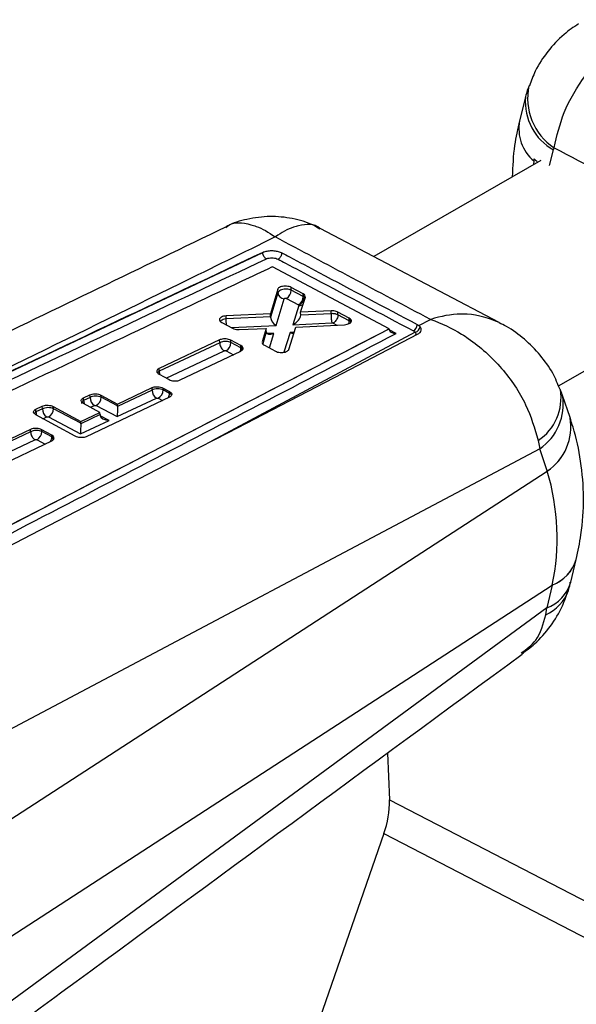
# Model space of a CAD drawing. Header units: millimetres. Extents: x 60 to 406, y 6 to 289.
# Tile 40 of 43: x 344 to 363, y 204 to 239. Entities that reach past the tile are written whole.
import ezdxf

# ---------------------------------------------------------------- set-up
doc = ezdxf.new("R2010")
doc.units = ezdxf.units.MM

msp = doc.modelspace()

# ---------------------------------------------------------------- linework, layer by layer
at = {"color": 7, "linetype": 'Continuous', "lineweight": 25}
for p, q in [((361.700044, 235.825975), (361.49171, 235.000242)), ((362.685332, 233.975364), (362.708283, 234.051405)), ((362.23524, 233.606828), (356.368388, 230.219967)), ((361.991775, 233.585274), (361.986431, 233.463195)), ((360.77841, 227.907118), (354.47744, 231.211687)), ((335.765063, 222.467884), (352.464023, 230.370531)), ((352.464057, 230.369754), (352.463705, 230.36956)), ((352.464023, 230.370531), (352.482926, 230.378891)), ((352.464057, 230.369754), (352.464023, 230.370531)), ((356.900854, 227.676631), (352.798061, 229.857865)), ((362.85744, 225.669185), (369.810331, 229.683003)), ((352.988663, 229.070449), (352.731661, 228.207731)), ((352.994095, 228.945208), (352.988663, 229.070449)), ((353.882045, 228.912293), (353.459552, 229.135958)), ((353.463765, 229.038813), (353.459552, 229.135958)), ((353.88623, 228.815807), (353.463765, 229.038813)), ((352.994095, 228.945208), (352.7367, 228.0865)), ((352.929554, 227.7965), (353.211524, 228.737194)), ((353.295728, 228.749225), (353.718153, 228.526241)), ((353.790467, 228.259837), (353.959063, 228.790791)), ((353.918929, 228.888279), (353.882045, 228.912293)), ((353.88623, 228.815807), (353.882045, 228.912293)), ((353.923114, 228.791821), (353.918929, 228.888279)), ((353.959063, 228.790791), (353.958467, 228.815478)), ((353.731766, 228.504692), (353.514525, 227.82509)), ((353.718153, 228.526241), (353.724617, 228.522042)), ((353.724617, 228.522042), (353.731766, 228.504692)), ((354.861518, 228.313797), (353.790467, 228.259837)), ((354.865983, 228.210894), (354.861518, 228.313797)), ((352.731661, 228.207731), (351.174312, 228.133841)), ((351.17875, 228.031523), (351.174312, 228.133841)), ((351.17875, 228.031523), (351.178596, 228.03147)), ((352.736023, 228.107171), (351.17875, 228.031523)), ((352.736023, 228.107171), (352.731661, 228.207731)), ((353.794742, 228.161308), (353.790467, 228.259837)), ((354.865986, 228.21082), (353.79483, 228.158776)), ((354.865986, 228.21082), (354.865983, 228.210894)), ((355.497798, 228.057774), (355.098514, 228.268815)), ((355.10264, 228.173706), (355.098514, 228.268815)), ((355.10264, 228.1737), (355.10264, 228.173706)), ((355.501911, 227.962943), (355.10264, 228.173706)), ((355.538932, 228.030216), (355.497798, 228.057774)), ((355.501911, 227.962943), (355.497798, 228.057774)), ((355.543047, 227.935345), (355.538932, 228.030216)), ((357.954111, 227.791336), (358.359502, 228.009134)), ((339.151178, 218.472972), (356.900854, 227.676631)), ((350.989162, 227.919933), (351.017682, 227.902165)), ((351.017682, 227.902165), (351.395523, 227.699992)), ((351.631157, 227.653549), (352.579705, 227.695455)), ((352.579705, 227.695455), (352.440217, 227.220711)), ((352.584644, 227.581609), (352.579705, 227.695455)), ((353.378474, 226.956505), (353.627039, 227.743599)), ((353.514525, 227.82509), (354.891855, 227.892004)), ((353.627039, 227.743599), (355.340189, 227.825269)), ((356.900904, 227.675457), (356.900854, 227.676631)), ((356.901693, 227.664459), (356.900904, 227.675457)), ((357.896071, 227.828557), (357.954111, 227.791336)), ((357.993956, 227.752839), (357.954111, 227.791336)), ((350.944897, 227.290948), (348.816243, 226.282315)), ((350.94944, 227.186218), (350.944897, 227.290948)), ((351.689295, 227.091056), (351.337117, 227.279629)), ((351.340822, 227.194238), (351.337117, 227.279629)), ((350.949415, 227.186175), (348.820499, 226.184217)), ((350.94944, 227.186218), (350.949415, 227.186175)), ((351.692879, 227.0084), (351.340822, 227.194238)), ((351.732779, 227.061108), (351.689295, 227.091056)), ((351.692879, 227.0084), (351.689295, 227.091056)), ((351.736354, 226.978701), (351.732779, 227.061108)), ((352.484664, 227.121263), (352.517645, 227.100178)), ((352.517645, 227.100178), (352.907931, 226.891757)), ((349.55949, 225.881508), (351.68803, 226.893213)), ((348.820499, 226.184217), (348.816243, 226.282315)), ((348.779002, 226.107719), (348.814911, 226.084084)), ((348.814911, 226.084084), (349.167153, 225.893758)), ((347.349885, 225.031268), (348.566813, 225.609117)), ((348.570629, 225.521139), (348.566813, 225.609117)), ((348.953362, 225.596826), (349.180479, 225.474041)), ((348.956303, 225.529032), (348.953362, 225.596826)), ((346.158675, 225.251991), (346.384657, 225.358939)), ((346.162765, 225.1577), (346.158675, 225.251991)), ((346.388774, 225.264018), (346.162765, 225.1577)), ((349.179584, 225.277769), (346.252157, 223.884722)), ((346.388774, 225.264018), (346.384657, 225.358939)), ((346.771173, 225.345757), (347.349885, 225.031268)), ((346.774376, 225.27191), (346.771173, 225.345757)), ((347.352683, 224.966748), (346.774376, 225.27191)), ((347.345272, 224.592396), (348.723854, 225.241198)), ((348.570629, 225.521139), (347.352729, 224.947963)), ((348.723854, 225.241198), (348.788267, 225.239444)), ((349.183291, 225.409213), (348.956303, 225.529032)), ((349.183291, 225.409213), (349.180479, 225.474041)), ((363.26701, 224.556588), (363.004755, 225.33516)), ((344.481659, 224.851761), (344.707649, 224.958573)), ((344.485923, 224.753486), (344.481659, 224.851761)), ((344.711934, 224.859805), (344.485923, 224.753486)), ((344.711934, 224.859805), (344.707649, 224.958573)), ((345.09419, 224.944777), (346.058879, 224.418303)), ((345.097533, 224.867697), (345.09419, 224.944777)), ((346.06145, 224.359057), (345.097533, 224.867697)), ((346.736657, 224.740105), (346.157796, 225.055265)), ((346.541968, 224.984059), (346.606368, 224.982304)), ((346.606368, 224.982304), (347.345272, 224.592396)), ((347.352683, 224.966748), (347.349885, 225.031268)), ((345.865608, 223.897839), (344.480798, 224.654665)), ((344.865126, 224.579846), (344.929526, 224.578091)), ((344.929526, 224.578091), (346.054037, 223.984706)), ((346.058879, 224.418303), (346.736657, 224.740105)), ((346.740146, 224.659661), (346.061495, 224.340273)), ((346.740146, 224.659661), (346.736657, 224.740105)), ((346.054037, 223.984706), (347.054743, 224.455668)), ((346.06145, 224.359057), (346.058879, 224.418303)), ((344.294636, 224.141087), (342.165935, 223.132345)), ((344.298241, 224.057221), (342.169279, 223.055253)), ((344.298271, 224.057273), (344.294636, 224.141087)), ((344.298271, 224.057273), (344.298241, 224.057221)), ((345.039434, 223.934563), (344.687072, 224.127395)), ((344.689766, 224.065279), (344.687072, 224.127395)), ((345.041825, 223.879442), (344.689766, 224.065279)), ((345.088989, 223.89815), (345.039434, 223.934563)), ((345.041825, 223.879442), (345.039434, 223.934563)), ((345.091342, 223.843908), (345.088989, 223.89815)), ((342.90961, 222.723402), (345.03822, 223.734484)), ((362.148643, 223.749264), (362.20375, 223.456494)), ((362.20375, 223.456494), (341.606519, 212.543744)), ((362.466004, 222.677928), (362.20375, 223.456494)), ((342.005514, 209.396026), (362.466613, 222.676122)), ((363.290546, 218.761124), (363.484316, 219.561236)), ((342.179708, 205.380481), (362.640807, 218.660572)), ((362.640357, 218.658719), (362.446586, 217.858607)), ((362.446586, 217.858607), (342.026607, 202.859811)), ((362.414504, 217.620611), (362.446586, 217.858607)), ((356.842578, 212.75027), (356.914019, 211.103378)), ((356.914019, 211.103378), (365.901704, 206.448157)), ((356.722538, 209.921143), (353.787505, 201.461709)), ((356.722538, 209.921143), (365.710223, 205.265922))]:
    msp.add_line(p, q, dxfattribs=at)
at = {"color": 8, "linetype": 'Continuous', "lineweight": 25}
for p, q in [((362.545945, 233.422905), (362.685332, 233.975364)), ((351.357847, 227.720149), (352.929554, 227.7965)), ((354.935201, 227.8838), (355.070448, 227.812409)), ((357.152091, 227.514229), (356.908536, 227.643457)), ((357.819994, 227.561343), (350.656239, 223.722407)), ((352.584759, 227.579058), (352.457984, 227.15255)), ((352.846584, 227.520423), (352.615974, 227.510086)), ((352.69372, 227.006147), (352.846584, 227.520423)), ((353.425689, 227.546905), (353.204362, 226.854332)), ((353.566949, 227.553321), (353.425689, 227.546905)), ((349.0667, 225.948035), (351.10243, 226.906136)), ((351.172783, 226.904648), (351.428311, 226.769764)), ((348.788267, 225.239444), (348.935603, 225.161668)), ((346.406035, 224.920112), (346.541968, 224.984059)), ((344.732157, 224.517296), (344.865126, 224.579846)), ((347.054743, 224.455668), (346.746962, 224.618076)), ((342.390811, 222.807464), (344.451263, 223.777184)), ((344.521728, 223.775689), (344.807452, 223.624867))]:
    msp.add_line(p, q, dxfattribs=at)
at = {"color": 8, "linetype": 'Continuous', "lineweight": 25, "flags": 128}
for points in [[(355.543047, 227.935345), (355.540894, 227.894439), (355.540124, 227.889697)], [(351.73078, 226.92022), (351.734183, 226.937808), (351.736354, 226.978701)], [(351.754859, 226.952213), (351.73638, 226.978684), (351.736354, 226.978701), (351.736354, 226.978701)], [(345.113024, 223.807774), (345.091367, 223.843892), (345.091342, 223.843908), (345.091342, 223.843908)]]:
    msp.add_lwpolyline(points, dxfattribs=at)
at = {"color": 7, "linetype": 'Continuous', "lineweight": 25, "flags": 128}
for points in [[(350.020279, 223.392303), (350.251745, 223.512445), (351.256269, 224.033867), (355.274104, 226.119822), (357.905393, 227.486362)], [(340.176966, 218.284412), (340.601327, 218.50458), (344.620157, 220.589807), (350.020279, 223.392303)]]:
    msp.add_lwpolyline(points, dxfattribs=at)
at = {"color": 8, "linetype": 'Continuous', "lineweight": 25}
for centre, radius, start, end in [((363.857397, 235.787929), 2.082302, 167.6571135, 236.5061034), ((363.638894, 235.670721), 1.945127, 175.4340828, 240.6442214), ((362.982782, 234.731355), 1.515123, 169.7776671, 229.150301), ((353.759931, 228.73294), 0.229979, 262.9653967, 301.9564728), ((355.203485, 227.958234), 0.298463, 340.0479385, 0.9040114), ((351.38697, 227.004339), 0.305937, 336.2791439, 0.7606079), ((349.131485, 226.179966), 0.311015, 179.2168643, 201.1879282), ((361.130752, 225.259478), 1.821222, 303.9801664, 8.9285754), ((348.862874, 225.407583), 0.320421, 332.6985413, 0.2915053), ((361.112384, 225.032062), 1.916636, 304.7096324, 9.0736541), ((346.474536, 225.153484), 0.311799, 179.2252736, 201.6734653), ((344.796385, 224.749166), 0.310492, 179.2027197, 200.8512228), ((361.432115, 224.22884), 1.863936, 303.6887299, 10.127327), ((361.432882, 224.227255), 1.864031, 303.6809006, 10.0616413), ((344.716403, 223.878388), 0.325424, 329.6664922, 0.1855937), ((344.873016, 223.83576), 0.218478, 340.005711, 2.1372035), ((362.139437, 219.972997), 1.406502, 290.8637138, 342.9770386), ((362.139349, 219.975295), 1.40711, 290.8777086, 342.9907401), ((361.972058, 219.148206), 1.374134, 290.2018995, 343.6388217), ((361.822864, 218.971027), 1.474334, 293.6590269, 340.3954237)]:
    msp.add_arc(centre, radius, start, end, dxfattribs=at)
at = {"color": 7, "linetype": 'Continuous', "lineweight": 25}
for centre, radius, start, end in [((353.132447, 229.037518), 0.331321, 299.5260261, 0.2240085), ((353.224976, 228.968897), 0.232093, 185.8583353, 266.6772907), ((353.55498, 228.814516), 0.331252, 299.5112446, 0.2231748), ((353.636959, 228.794452), 0.286167, 287.8375227, 359.4730597), ((357.626798, 227.841506), 0.269584, 299.6569112, 357.2466475), ((357.778593, 227.773718), 0.216373, 281.0311307, 354.4628297), ((351.009489, 227.19295), 0.331335, 299.5270496, 0.2226314), ((346.713438, 225.259782), 0.324692, 179.2523549, 238.1227847), ((346.442999, 225.270614), 0.331379, 299.5377392, 0.2240071), ((348.895236, 225.516908), 0.324635, 179.2532053, 238.1348383), ((348.624986, 225.527735), 0.331319, 299.5260852, 0.2243038), ((345.036587, 224.855561), 0.324681, 179.2509778, 238.1234075), ((344.766161, 224.866398), 0.331375, 299.5372557, 0.2244907), ((344.358438, 224.063988), 0.331331, 299.5269304, 0.2232238), ((353.683118, 211.020049), 3.231975, 340.1224924, 1.4774175)]:
    msp.add_arc(centre, radius, start, end, dxfattribs=at)
for centre, major_axis, ratio, start_param, end_param in [((364.128177, 230.362536), (2.06702, 19.402711), 0.127867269, 1.41357954, 1.417562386), ((365.24666, 234.795642), (3.79816, 0.144716), 0.528638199, 3.668149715, 3.723280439), ((353.691127, 228.706938), (0.275483, 0.007963), 0.538753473, 0.554223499, 0.7683677), ((352.701455, 227.981897), (0.012336, 0.228114), 0.146133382, 5.196636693, 5.30164425), ((352.936854, 227.993332), (-0.157254, 0.200931), 0.616691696, 0.690352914, 2.201688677), ((353.521826, 228.021919), (0.253908, 0.195023), 0.515020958, 4.30895719, 5.925299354), ((353.55913, 228.138619), (0.23298, 0.045065), 0.800465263, 6.151351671, 6.164634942), ((355.308033, 227.854525), (0.273932, 0.008023), 0.538971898, 0.523996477, 0.768820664), ((352.618836, 227.706719), (0.0121, 0.228021), 0.144860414, 2.159246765, 2.172682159), ((352.853884, 227.717257), (0.249519, 0.194991), 0.519097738, 2.788639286, 4.299895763), ((353.43299, 227.743734), (-0.154803, 0.202187), 0.613716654, 2.209685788, 2.737900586), ((351.499116, 226.900015), (0.273796, 0.008028), 0.538991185, 0.507115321, 0.768892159), ((348.763274, 225.421087), (0.272626, 0.008073), 0.539157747, 0.768252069, 2.339428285), ((346.581382, 225.163946), (0.272626, 0.008073), 0.539157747, 0.768433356, 2.339229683), ((344.90454, 224.759733), (0.272626, 0.008073), 0.539157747, 0.768433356, 2.339229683), ((347.352573, 224.789229), (0.005799, 0.253904), 0.017491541, 0.895850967, 2.458259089), ((347.192009, 224.873956), (0.104489, 0.201834), 0.606126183, 5.373855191, 5.47054079), ((346.900641, 224.576537), (-0.113208, 0.197635), 0.577151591, 0.840705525, 0.920614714), ((347.062045, 224.652499), (0.321385, -0.00734), 0.61267004, 3.221164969, 4.703663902), ((346.061339, 224.181538), (0.005799, 0.253904), 0.017491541, 0.895850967, 2.458259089), ((345.900775, 224.266265), (0.104489, 0.201834), 0.606126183, 5.373855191, 5.47054079), ((344.848415, 223.771165), (0.27338, 0.008044), 0.539050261, 0.460886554, 0.769147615), ((356.116043, 216.784564), (2.491127, 10.007213), 0.64631243, 5.492181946, 5.492401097), ((346.127492, 221.261825), (16.639946, -1.810813), 0.688106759, 6.213714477, 6.562342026), ((356.162495, 215.713751), (5.455162, 8.595396), 0.471379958, 5.337527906, 5.337747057)]:
    msp.add_ellipse(centre, major_axis=major_axis, ratio=ratio, start_param=start_param, end_param=end_param, dxfattribs=at)
at = {"color": 8, "linetype": 'Continuous', "lineweight": 25}
for centre, start_param, end_param in [((348.990263, 225.301268), 0.381630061, 0.768252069), ((346.355371, 225.057624), 2.339229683, 3.149007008), ((344.67853, 224.653411), 2.339229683, 2.777907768)]:
    msp.add_ellipse(centre, major_axis=(0.272626, 0.008073), ratio=0.539157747, start_param=start_param, end_param=end_param, dxfattribs=at)
at = {"color": 7, "linetype": 'Continuous', "lineweight": 25}
for points, knots in [([(363.566514, 238.412724), (363.391524, 238.293164), (362.988763, 238.017981), (362.474547, 237.451836), (362.057723, 236.838593), (361.902942, 236.404216), (361.840104, 236.227868)], [0, 0, 0, 0, 0.223594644, 0.514631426, 0.802949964, 1, 1, 1, 1]), ([(362.708283, 234.051405), (362.803647, 234.464506), (363.005055, 235.336964), (363.78723, 236.656296), (364.598899, 237.514758), (365.395969, 238.141548), (365.813663, 238.396978), (366.140653, 238.554834), (366.144347, 238.556617)], [0, 0, 0, 0, 0.229688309, 0.485095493, 0.748420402, 0.804769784, 0.997794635, 1, 1, 1, 1]), ([(361.833477, 236.233352), (361.816562, 236.195445), (361.738916, 236.02143), (361.698798, 235.834163), (361.667419, 235.687691)], [0, 0, 0, 0, 0.217840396, 1, 1, 1, 1]), ([(361.49171, 235.000242), (361.425826, 234.712715), (361.277246, 234.06429), (361.249958, 233.399358), (361.234769, 233.029272)], [0, 0, 0, 0, 0.4434232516, 1, 1, 1, 1]), ([(362.708283, 234.051405), (363.831843, 233.45828), (366.075236, 232.273999), (368.319106, 231.09436), (369.439177, 230.50552)], [0, 0, 0, 0, 0.500830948, 1, 1, 1, 1]), ([(354.470228, 231.191846), (354.394298, 231.237032), (354.095964, 231.414567), (353.500184, 231.577445), (352.707224, 231.664257), (351.928277, 231.554073), (351.400652, 231.404164), (351.171665, 231.268491), (351.156736, 231.259645)], [0, 0, 0, 0, 0.076878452, 0.302058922, 0.5302585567, 0.7680992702, 0.9848803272, 1, 1, 1, 1]), ([(351.155639, 231.259557), (348.180549, 229.824109), (343.008416, 227.328612), (337.834229, 224.810151), (335.636313, 223.740347)], [0, 0, 0, 0, 0.5752152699, 1, 1, 1, 1]), ([(352.899778, 230.91069), (351.782556, 230.362675), (346.790053, 227.913771), (341.775057, 225.454574), (337.882316, 223.545696)], [0, 0, 0, 0, 0.223779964, 1, 1, 1, 1]), ([(358.359502, 228.009134), (357.444969, 228.493969), (355.624035, 229.459328), (353.805156, 230.428345), (352.899778, 230.91069)], [0, 0, 0, 0, 0.502233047, 1, 1, 1, 1]), ([(352.482926, 230.378891), (352.5263, 230.393464), (352.613048, 230.422609), (352.774078, 230.434867), (352.934875, 230.421182), (353.058288, 230.388679), (353.117357, 230.360297), (353.136964, 230.350876)], [0, 0, 0, 0, 0.222623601, 0.445234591, 0.667639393, 0.889675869, 1, 1, 1, 1]), ([(352.463705, 230.36956), (350.760955, 229.565939), (345.195074, 226.939092), (339.628726, 224.296946), (335.76527, 222.463102)], [0, 0, 0, 0, 0.305926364, 1, 1, 1, 1]), ([(335.886764, 222.237977), (339.750713, 224.071476), (345.3177, 226.71309), (350.884948, 229.339031), (352.588066, 230.142352)], [0, 0, 0, 0, 0.694082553, 1, 1, 1, 1]), ([(352.588066, 230.142352), (352.574778, 230.150819), (352.550942, 230.166009), (352.516398, 230.205025), (352.487312, 230.25346), (352.466321, 230.313175), (352.464577, 230.350765), (352.463705, 230.36956)], [0, 0, 0, 0, 0.1963105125, 0.3521491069, 0.5681060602, 0.7840449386, 1, 1, 1, 1]), ([(352.482926, 230.378891), (352.476568, 230.376098), (352.470196, 230.373299), (352.46407, 230.369762), (352.464057, 230.369754)], [0, 0, 0, 0, 0.997850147, 1, 1, 1, 1]), ([(352.588066, 230.142352), (352.604301, 230.148978), (352.645099, 230.165628), (352.727603, 230.179792), (352.826386, 230.179839), (352.923614, 230.164055), (352.974507, 230.141774), (352.999878, 230.130667)], [0, 0, 0, 0, 0.141847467, 0.356457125, 0.570480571, 0.785874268, 1, 1, 1, 1]), ([(352.999878, 230.130667), (353.008946, 230.135559), (353.027083, 230.145344), (353.053458, 230.168098), (353.077791, 230.195617), (353.099051, 230.227344), (353.116352, 230.261754), (353.128859, 230.297359), (353.135264, 230.327456), (353.136503, 230.344771), (353.136941, 230.350889)], [0, 0, 0, 0, 0.132511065, 0.265022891, 0.397535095, 0.530054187, 0.662567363, 0.795078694, 0.927593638, 1, 1, 1, 1]), ([(352.99988, 230.130667), (353.086502, 230.084664), (353.519613, 229.854649), (355.106458, 229.012394), (356.606549, 228.218092), (357.760189, 227.607237)], [0, 0, 0, 0, 0.054586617, 0.272932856, 1, 1, 1, 1]), ([(353.136985, 230.350864), (353.223582, 230.304885), (353.656567, 230.074992), (355.242976, 229.233125), (356.742706, 228.439157), (357.896071, 227.828557)], [0, 0, 0, 0, 0.054586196, 0.2729310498, 1, 1, 1, 1]), ([(352.798061, 229.857865), (352.787971, 229.853092), (352.431026, 229.684252), (350.686643, 228.85887), (345.298412, 226.306127), (340.256798, 223.909772), (336.602707, 222.172928)], [0, 0, 0, 0, 0.001869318, 0.066123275, 0.323139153, 1, 1, 1, 1]), ([(353.459552, 229.135958), (353.435534, 229.146502), (353.387503, 229.167588), (353.295945, 229.182481), (353.201843, 229.182711), (353.113881, 229.167011), (353.042795, 229.13722), (353.002208, 229.102706), (352.992239, 229.078964), (352.988663, 229.070449)], [0, 0, 0, 0, 0.15119137, 0.302359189, 0.452858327, 0.607594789, 0.760056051, 0.913939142, 1, 1, 1, 1]), ([(353.463765, 229.038813), (353.463753, 229.038821), (353.441891, 229.051443), (353.389704, 229.068487), (353.301326, 229.080699), (353.206968, 229.076347), (353.120137, 229.055713), (353.047915, 229.019782), (353.008495, 228.980399), (352.996847, 228.955422), (352.994098, 228.945218), (352.994095, 228.945208)], [0, 0, 0, 0, 0.000088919, 0.152211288, 0.308386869, 0.443161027, 0.610971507, 0.758199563, 0.911936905, 0.999910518, 1, 1, 1, 1]), ([(353.211524, 228.737194), (353.212182, 228.738718), (353.214028, 228.743), (353.221304, 228.749175), (353.234357, 228.754559), (353.250165, 228.757377), (353.267014, 228.757291), (353.282993, 228.754757), (353.291483, 228.751069), (353.295728, 228.749225)], [0, 0, 0, 0, 0.086600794, 0.24320809, 0.393105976, 0.558566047, 0.702014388, 0.850986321, 1, 1, 1, 1]), ([(353.957935, 228.837474), (353.949669, 228.852875), (353.940179, 228.870559), (353.921358, 228.886254), (353.918929, 228.888279)], [0, 0, 0, 0, 0.870958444, 1, 1, 1, 1]), ([(355.098514, 228.268815), (355.081342, 228.276613), (355.04043, 228.295194), (354.957563, 228.313483), (354.893871, 228.313691), (354.861518, 228.313797)], [0, 0, 0, 0, 0.262493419, 0.625372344, 1, 1, 1, 1]), ([(351.174312, 228.133841), (351.143683, 228.130793), (351.082427, 228.124695), (351.007065, 228.096479), (350.954948, 228.057726), (350.933221, 228.011641), (350.941816, 227.962903), (350.973311, 227.93432), (350.989162, 227.919933)], [0, 0, 0, 0, 0.166807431, 0.33360346, 0.500611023, 0.6670972, 0.83245051, 1, 1, 1, 1]), ([(354.865986, 228.21082), (354.865489, 228.197442), (354.864495, 228.170686), (354.864815, 228.125896), (354.866456, 228.079953), (354.869477, 228.034288), (354.873712, 227.990826), (354.879005, 227.951499), (354.885102, 227.91719), (354.889604, 227.900399), (354.891855, 227.892004)], [0, 0, 0, 0, 0.1250049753, 0.2500044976, 0.3749974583, 0.4999983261, 0.6250014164, 0.7500016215, 0.8750002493, 1, 1, 1, 1]), ([(355.10264, 228.1737), (355.102628, 228.173706), (355.083298, 228.182075), (355.052249, 228.195483), (354.997491, 228.207699), (354.940571, 228.213606), (354.891097, 228.215729), (354.866001, 228.210897), (354.865983, 228.210894)], [0, 0, 0, 0, 0.000212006, 0.32088277, 0.4356264, 0.701912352, 0.999786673, 1, 1, 1, 1]), ([(355.10264, 228.1737), (355.10164, 228.151376), (355.099638, 228.106729), (355.07405, 228.034029), (355.034944, 227.967297), (354.991936, 227.920812), (354.957759, 227.895485), (354.941255, 227.886937), (354.935201, 227.8838)], [0, 0, 0, 0, 0.203227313, 0.406430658, 0.609644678, 0.812860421, 0.931338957, 1, 1, 1, 1]), ([(355.340189, 227.825269), (355.370835, 227.828408), (355.432124, 227.834686), (355.507732, 227.863113), (355.560196, 227.901955), (355.582438, 227.948055), (355.574805, 227.992985), (355.549917, 228.018814), (355.538932, 228.030216)], [0, 0, 0, 0, 0.173114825, 0.346215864, 0.519532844, 0.692394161, 0.864221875, 1, 1, 1, 1]), ([(358.359502, 228.009134), (358.363303, 228.007879), (358.733544, 227.885625), (359.188238, 227.670321), (360.040381, 227.113104), (360.890338, 226.342474), (361.758922, 225.06756), (362.022905, 224.174594), (362.148643, 223.749264)], [0, 0, 0, 0, 0.002189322, 0.213256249, 0.260967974, 0.521274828, 0.771977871, 1, 1, 1, 1]), ([(356.900904, 227.675457), (353.946499, 226.140109), (348.031054, 223.065966), (342.113008, 220.012035), (339.151269, 218.468011), (339.150907, 218.467822)], [0, 0, 0, 0, 0.499408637, 0.999938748, 1, 1, 1, 1]), ([(351.395523, 227.699992), (351.41257, 227.692106), (351.453303, 227.673262), (351.535677, 227.654517), (351.599084, 227.653874), (351.631157, 227.653549)], [0, 0, 0, 0, 0.262349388, 0.62687564, 1, 1, 1, 1]), ([(354.891855, 227.892004), (354.896572, 227.892025), (354.905558, 227.892065), (354.916098, 227.890327), (354.926162, 227.887802), (354.931385, 227.885489), (354.935201, 227.8838)], [0, 0, 0, 0, 0.299489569, 0.5704755, 0.686264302, 1, 1, 1, 1]), ([(356.901693, 227.664459), (356.905206, 227.649601), (356.912211, 227.619974), (356.948864, 227.577577), (357.011331, 227.538119), (357.084339, 227.518474), (357.134769, 227.514516), (357.151221, 227.514244), (357.152091, 227.514229)], [0, 0, 0, 0, 0.157230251, 0.31352509, 0.542516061, 0.851213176, 0.992132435, 1, 1, 1, 1]), ([(357.905396, 227.486361), (357.937122, 227.506874), (358.001424, 227.548448), (358.03914, 227.63164), (358.029792, 227.70264), (358.002473, 227.740909), (357.993956, 227.752839)], [0, 0, 0, 0, 0.284203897, 0.575997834, 0.867821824, 1, 1, 1, 1]), ([(362.915205, 225.540136), (362.836063, 225.735164), (362.659709, 226.169748), (362.229813, 226.769469), (361.678391, 227.320454), (361.180512, 227.698185), (360.858072, 227.850357), (360.769647, 227.892088)], [0, 0, 0, 0, 0.193139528, 0.430376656, 0.67229166, 0.910130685, 1, 1, 1, 1]), ([(339.073193, 218.139479), (342.104032, 219.709712), (348.130802, 222.832091), (354.156628, 225.959555), (357.152091, 227.514229)], [0, 0, 0, 0, 0.5028959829, 1, 1, 1, 1]), ([(351.337117, 227.279629), (351.313019, 227.290303), (351.264827, 227.31165), (351.172698, 227.32686), (351.078752, 227.326983), (350.999758, 227.313418), (350.960527, 227.297349), (350.944897, 227.290948)], [0, 0, 0, 0, 0.213414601, 0.426793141, 0.641152, 0.857033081, 1, 1, 1, 1]), ([(357.760189, 227.607237), (357.780408, 227.594654), (357.803575, 227.580236), (357.818141, 227.563476), (357.819994, 227.561343)], [0, 0, 0, 0, 0.87272903, 1, 1, 1, 1]), ([(350.949415, 227.186175), (350.950517, 227.163047), (350.952722, 227.116792), (350.978594, 227.043257), (351.018723, 226.976107), (351.063016, 226.929883), (351.092219, 226.912287), (351.10243, 226.906136)], [0, 0, 0, 0, 0.21587986, 0.431746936, 0.647625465, 0.876799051, 1, 1, 1, 1]), ([(351.340822, 227.194238), (351.340808, 227.194243), (351.318438, 227.203243), (351.267914, 227.225124), (351.177912, 227.235839), (351.084829, 227.231893), (351.006514, 227.213008), (350.964797, 227.195085), (350.949453, 227.186226), (350.94944, 227.186218)], [0, 0, 0, 0, 0.000126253, 0.214443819, 0.425495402, 0.636288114, 0.849553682, 0.999874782, 1, 1, 1, 1]), ([(351.68803, 226.893213), (351.708075, 226.904968), (351.748168, 226.92848), (351.772818, 226.974694), (351.769041, 227.02096), (351.744251, 227.048407), (351.732779, 227.061108)], [0, 0, 0, 0, 0.259527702, 0.519097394, 0.777462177, 1, 1, 1, 1]), ([(352.441272, 227.197475), (352.440861, 227.189618), (352.439635, 227.166142), (352.461462, 227.140138), (352.481388, 227.123928), (352.484664, 227.121263)], [0, 0, 0, 0, 0.2959281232, 0.8842446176, 1, 1, 1, 1]), ([(352.907931, 226.891757), (352.932062, 226.881069), (352.980325, 226.859694), (353.072432, 226.844615), (353.16675, 226.844525), (353.254543, 226.860638), (353.325302, 226.890712), (353.365027, 226.925135), (353.375024, 226.948456), (353.378474, 226.956505)], [0, 0, 0, 0, 0.15261517, 0.305220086, 0.457594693, 0.611823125, 0.764873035, 0.918855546, 1, 1, 1, 1]), ([(351.10243, 226.906136), (351.105435, 226.907344), (351.112737, 226.910281), (351.127223, 226.912691), (351.144012, 226.912669), (351.160181, 226.910061), (351.168621, 226.906436), (351.172783, 226.904648)], [0, 0, 0, 0, 0.152800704, 0.371298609, 0.584936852, 0.795358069, 1, 1, 1, 1]), ([(348.816243, 226.282315), (348.796218, 226.270633), (348.756164, 226.247266), (348.731475, 226.201137), (348.735202, 226.152187), (348.764301, 226.122644), (348.779002, 226.107719)], [0, 0, 0, 0, 0.249301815, 0.498652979, 0.746724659, 1, 1, 1, 1]), ([(349.167153, 225.893758), (349.191191, 225.882962), (349.239263, 225.861371), (349.331291, 225.845835), (349.42522, 225.845477), (349.504391, 225.858942), (349.543757, 225.875065), (349.55949, 225.881508)], [0, 0, 0, 0, 0.213195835, 0.426352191, 0.640567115, 0.856354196, 1, 1, 1, 1]), ([(348.566813, 225.609117), (348.590808, 225.618329), (348.638799, 225.636754), (348.730456, 225.646294), (348.823493, 225.640477), (348.90062, 225.62208), (348.938532, 225.603927), (348.953362, 225.596826)], [0, 0, 0, 0, 0.215700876, 0.431401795, 0.64696562, 0.861911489, 1, 1, 1, 1]), ([(363.003301, 225.329), (362.999785, 225.343383), (362.981783, 225.417029), (362.949061, 225.486202), (362.922729, 225.541865)], [0, 0, 0, 0, 0.195297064, 1, 1, 1, 1]), ([(346.157796, 225.055265), (346.138324, 225.068038), (346.099381, 225.093582), (346.074914, 225.140674), (346.080148, 225.187537), (346.111237, 225.22608), (346.145044, 225.244546), (346.158675, 225.251991)], [0, 0, 0, 0, 0.213611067, 0.427222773, 0.640926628, 0.855222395, 1, 1, 1, 1]), ([(346.384657, 225.358939), (346.408663, 225.368114), (346.456675, 225.386463), (346.54836, 225.395797), (346.641423, 225.389756), (346.718504, 225.371133), (346.756386, 225.352881), (346.771173, 225.345757)], [0, 0, 0, 0, 0.215784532, 0.431571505, 0.647245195, 0.862301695, 1, 1, 1, 1]), ([(349.180479, 225.474041), (349.199947, 225.461359), (349.238883, 225.435995), (349.263319, 225.389072), (349.258045, 225.342293), (349.226936, 225.303745), (349.193168, 225.28522), (349.179584, 225.277769)], [0, 0, 0, 0, 0.213711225, 0.427421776, 0.641265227, 0.855702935, 1, 1, 1, 1]), ([(344.480798, 224.654665), (344.461326, 224.667488), (344.422383, 224.693136), (344.397904, 224.740351), (344.40313, 224.787286), (344.434207, 224.825862), (344.468018, 224.844315), (344.481659, 224.851761)], [0, 0, 0, 0, 0.21359933, 0.427197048, 0.640861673, 0.855107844, 1, 1, 1, 1]), ([(344.707649, 224.958573), (344.731659, 224.967729), (344.779678, 224.986041), (344.871377, 224.995256), (344.964457, 224.989052), (345.041538, 224.970282), (345.079415, 224.951934), (345.09419, 224.944777)], [0, 0, 0, 0, 0.215799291, 0.431597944, 0.647313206, 0.862419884, 1, 1, 1, 1]), ([(363.484889, 219.563601), (363.546156, 219.85227), (363.698035, 220.567864), (363.770604, 221.731924), (363.671718, 223.006765), (363.465345, 223.943751), (363.3035, 224.443918), (363.267853, 224.554085)], [0, 0, 0, 0, 0.174734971, 0.433157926, 0.688423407, 0.93137184, 1, 1, 1, 1]), ([(344.687072, 224.127395), (344.662939, 224.138344), (344.614678, 224.160241), (344.522434, 224.176166), (344.428368, 224.176786), (344.34939, 224.163497), (344.310194, 224.147455), (344.294636, 224.141087)], [0, 0, 0, 0, 0.213533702, 0.427024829, 0.641614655, 0.857739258, 1, 1, 1, 1]), ([(344.298241, 224.057221), (344.299345, 224.034094), (344.301551, 223.987839), (344.327419, 223.914305), (344.367424, 223.847385), (344.411659, 223.801088), (344.440868, 223.783459), (344.451263, 223.777184)], [0, 0, 0, 0, 0.215858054, 0.431736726, 0.647595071, 0.874578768, 1, 1, 1, 1]), ([(344.689766, 224.065279), (344.689753, 224.065285), (344.668039, 224.074686), (344.616541, 224.095957), (344.52693, 224.107059), (344.433681, 224.102482), (344.355447, 224.085594), (344.313505, 224.063868), (344.298284, 224.057278), (344.298271, 224.057273)], [0, 0, 0, 0, 0.000126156, 0.214495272, 0.425363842, 0.636160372, 0.84964411, 0.999873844, 1, 1, 1, 1]), ([(345.03822, 223.734484), (345.058252, 223.746252), (345.098319, 223.769791), (345.122989, 223.816387), (345.119295, 223.86096), (345.097976, 223.887122), (345.088989, 223.89815)], [0, 0, 0, 0, 0.268801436, 0.53765396, 0.805110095, 1, 1, 1, 1]), ([(346.252157, 223.884722), (346.228158, 223.875497), (346.180162, 223.857046), (346.088499, 223.847626), (345.995443, 223.853661), (345.918327, 223.872336), (345.880417, 223.890675), (345.865608, 223.897839)], [0, 0, 0, 0, 0.21571045, 0.431423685, 0.647055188, 0.862124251, 1, 1, 1, 1]), ([(344.451263, 223.777184), (344.454268, 223.778396), (344.461579, 223.781343), (344.47609, 223.783746), (344.492911, 223.783726), (344.509107, 223.781113), (344.51756, 223.77748), (344.521728, 223.775689)], [0, 0, 0, 0, 0.1525498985, 0.3711939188, 0.5849547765, 0.795287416, 1, 1, 1, 1]), ([(363.208245, 218.4746), (363.213585, 218.488221), (363.250393, 218.582105), (363.264347, 218.682763), (363.276277, 218.768818)], [0, 0, 0, 0, 0.145075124, 1, 1, 1, 1]), ([(361.566235, 216.240579), (361.722413, 216.354768), (362.103105, 216.633108), (362.588821, 217.206007), (362.99229, 217.843801), (363.135902, 218.293806), (363.195577, 218.480796)], [0, 0, 0, 0, 0.2051491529, 0.5000594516, 0.7922597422, 1, 1, 1, 1]), ([(341.329488, 201.355992), (342.685975, 202.352811), (349.436296, 207.313308), (356.186202, 212.269165), (361.579704, 216.229136)], [0, 0, 0, 0, 0.200951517, 1, 1, 1, 1])]:
    msp.add_open_spline(points, degree=3, knots=knots, dxfattribs=at)
at = {"color": 8, "linetype": 'Continuous', "lineweight": 25}
for points, knots in [([(351.16429, 231.245039), (351.183017, 231.26173), (351.416775, 231.470068), (351.814345, 231.409569), (352.382389, 231.245247), (352.674477, 231.080425), (352.897261, 230.912586), (352.899778, 230.91069)], [0, 0, 0, 0, 0.042647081, 0.532347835, 0.637010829, 0.995898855, 1, 1, 1, 1]), ([(354.475055, 231.208072), (354.474505, 231.20865), (354.287917, 231.404926), (353.936022, 231.354037), (353.401491, 231.219574), (353.119968, 231.069057), (352.902237, 230.912459), (352.899778, 230.91069)], [0, 0, 0, 0, 0.00150959, 0.512142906, 0.62141427, 0.99572341, 1, 1, 1, 1]), ([(351.178596, 228.03147), (351.171267, 228.030612), (351.133129, 228.026146), (351.066334, 228.00871), (351.002163, 227.977992), (350.981844, 227.95294), (350.97521, 227.94476)], [0, 0, 0, 0, 0.08410715, 0.437669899, 0.81637617, 1, 1, 1, 1]), ([(351.187464, 227.81132), (351.187422, 227.811624), (351.18556, 227.824969), (351.182837, 227.855313), (351.179551, 227.900547), (351.177768, 227.946588), (351.177272, 227.991337), (351.178155, 228.018092), (351.178596, 228.03147)], [0, 0, 0, 0, 0.004637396, 0.203695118, 0.402772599, 0.6018403, 0.800917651, 1, 1, 1, 1]), ([(360.775579, 227.903529), (360.415507, 228.038893), (359.988895, 228.199271), (359.162806, 228.201091), (358.722508, 228.125381), (358.363191, 228.010315), (358.359502, 228.009134)], [0, 0, 0, 0, 0.497368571, 0.589280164, 0.995783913, 1, 1, 1, 1]), ([(357.819994, 227.561343), (357.824847, 227.554878), (357.841394, 227.532837), (357.847018, 227.492748), (357.834075, 227.454549), (357.80999, 227.437753), (357.804721, 227.434079)], [0, 0, 0, 0, 0.153649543, 0.523862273, 0.895832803, 1, 1, 1, 1]), ([(348.820499, 226.184217), (348.820486, 226.184211), (348.798731, 226.174794), (348.771671, 226.154562), (348.762272, 226.13437), (348.760429, 226.130408)], [0, 0, 0, 0, 0.000471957, 0.80391006, 1, 1, 1, 1]), ([(361.545251, 216.272926), (361.735954, 216.409906), (362.181414, 216.729873), (362.3297, 217.296538), (362.414504, 217.620611)], [0, 0, 0, 0, 0.428105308, 1, 1, 1, 1])]:
    msp.add_open_spline(points, degree=3, knots=knots, dxfattribs=at)

doc.saveas('drawing.dxf')
